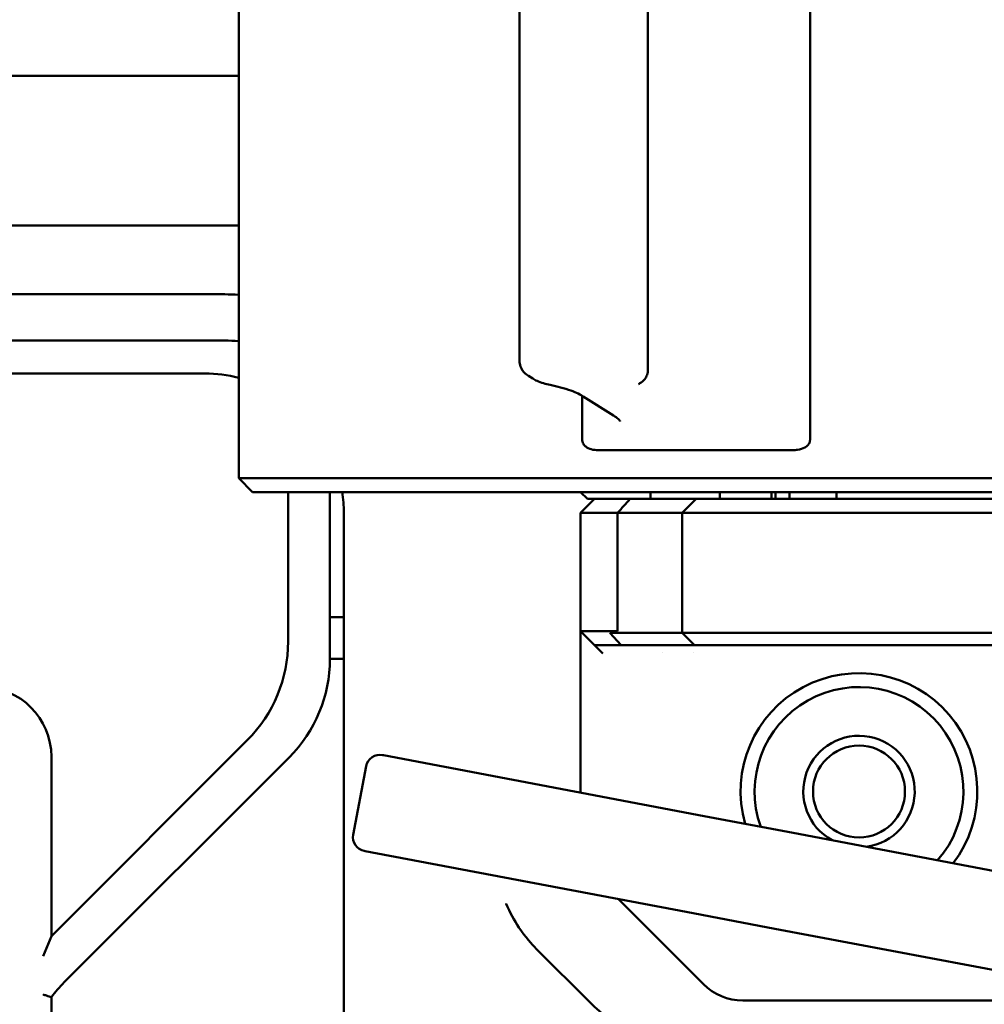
# Model space of a CAD drawing. Header units: millimetres. Extents: x 0 to 14369, y -869 to 2970.
# Tile 204 of 256: x 1319 to 1353, y 2356 to 2391. Entities that reach past the tile are written whole.
import ezdxf

# ---------------------------------------------------------------- set-up
doc = ezdxf.new("R2010")
doc.units = ezdxf.units.MM
doc.header["$LTSCALE"] = 10
doc.layers.add('Bemaßung (ISO)', color=7, linetype='Continuous', lineweight=25)
doc.layers.add('Sichtbar (ISO)', color=7, linetype='Continuous', lineweight=50)
doc.styles.add('Notiztext (DIN)', font='isocpeur.ttf')
doc.dimstyles.new('Standard (DIN)', dxfattribs={"dimscale": 10, "dimtxt": 3.5, "dimasz": 2.5, "dimexe": 3.175, "dimexo": 0.8, "dimgap": 0.8, "dimtad": 1, "dimrnd": 1e-08, "dimzin": 0, "dimtxsty": 'Notiztext (DIN)', "dimcen": 0.09, "dimdle": 10, "dimclrd": 256, "dimclre": 256, "dimclrt": 256, "dimadec": 0, "dimazin": 0, "dimtfac": 1, "dimtmove": 0, "dimatfit": 3, "dimfxl": 1, "dimtolj": 1, "dimtzin": 0, "dimlwd": -1, "dimlwe": -1, "dimarcsym": 0})

# ---------------------------------------------------------------- blocks, each defined once
blk = doc.blocks.new('*D13')
at = {"layer": 'Bemaßung (ISO)', "transparency": 16777216}
for p, q in [((1297.655, 2633.514), (1541.405, 2633.514)), ((1509.655, 1658.514), (1509.655, 2608.514)), ((1293.805, 1633.514), (1541.405, 1633.514))]:
    blk.add_line(p, q, dxfattribs=at)
for points in [[(1505.488, 2608.514), (1513.821, 2608.514), (1509.655, 2633.514)], [(1505.488, 1658.514), (1513.821, 1658.514), (1509.655, 1633.514)]]:
    blk.add_solid(points, dxfattribs=at)
at = {"layer": 'Defpoints', "color": 0, "transparency": 16777216}
for p in [(1289.655, 2633.514), (1509.655, 2633.514), (1285.805, 1633.514)]:
    blk.add_point(p, dxfattribs=at)
at = {"layer": 'Bemaßung (ISO)', "transparency": 16777216, "insert": (1459.655, 2060.889), "char_height": 35, "attachment_point": 1, "rotation": 90, "style": 'Notiztext (DIN)'}
blk.add_mtext('\\A1;1000,00', dxfattribs=at)
blk = doc.blocks.new('*D16')
at = {"layer": 'Bemaßung (ISO)', "transparency": 16777216}
for p, q in [((1319.754, 2563.113), (1623.504, 2563.113)), ((1591.754, 1734.915), (1591.754, 2538.113)), ((1319.754, 1709.915), (1623.504, 1709.915))]:
    blk.add_line(p, q, dxfattribs=at)
for points in [[(1587.587, 2538.113), (1595.921, 2538.113), (1591.754, 2563.113)], [(1587.587, 1734.915), (1595.921, 1734.915), (1591.754, 1709.915)]]:
    blk.add_solid(points, dxfattribs=at)
at = {"layer": 'Defpoints', "color": 0, "transparency": 16777216}
for p in [(1311.754, 2563.113), (1591.754, 2563.113), (1311.754, 1709.915)]:
    blk.add_point(p, dxfattribs=at)
at = {"layer": 'Bemaßung (ISO)', "transparency": 16777216, "insert": (1541.754, 2072.639), "char_height": 35, "attachment_point": 1, "rotation": 90, "style": 'Notiztext (DIN)'}
blk.add_mtext('\\A1;853,20', dxfattribs=at)

msp = doc.modelspace()

# ---------------------------------------------------------------- linework, layer by layer
at = {"layer": 'Sichtbar (ISO)'}
for p, q in [((1326.382, 2398.764), (1326.382, 2374.764)), ((1346.896, 2397.391), (1346.896, 2376.137)), ((1341.078, 2378.651), (1341.078, 2394.877)), ((1336.466, 2378.957), (1336.466, 2394.57)), ((1264.509, 2389.202), (1326.382, 2389.202)), ((1326.382, 2383.826), (1264.509, 2383.826)), ((1325.881, 2381.36), (1260.154, 2381.36)), ((1211.704, 2379.7), (1325.881, 2379.7)), ((1341.077, 2378.651), (1341.077, 2378.651)), ((1212.304, 2378.514), (1325.171, 2378.514)), ((1336.789, 2378.432), (1336.943, 2378.334)), ((1338.718, 2377.762), (1338.718, 2377.762)), ((1338.718, 2377.719), (1338.718, 2376.137)), ((1338.755, 2377.696), (1339.838, 2377.009)), ((1327.025, 2374.764), (1326.382, 2374.764)), ((1326.882, 2374.264), (1326.382, 2374.764)), ((1381.821, 2374.764), (1327.025, 2374.764)), ((1327.418, 2374.264), (1326.882, 2374.264)), ((1381.698, 2374.264), (1327.418, 2374.264)), ((1328.155, 2374.264), (1328.155, 2368.896)), ((1328.155, 2368.896), (1328.155, 2374.264)), ((1329.655, 2368.274), (1329.655, 2374.264)), ((1329.655, 2374.264), (1329.655, 2368.274)), ((1338.905, 2374.014), (1338.655, 2374.264)), ((1341.164, 2374.264), (1341.164, 2374.014)), ((1343.655, 2374.264), (1343.655, 2374.014)), ((1345.508, 2374.264), (1345.508, 2374.014)), ((1345.655, 2374.264), (1345.655, 2374.014)), ((1346.155, 2374.014), (1346.155, 2374.264)), ((1347.847, 2374.014), (1347.847, 2374.264)), ((1339.155, 2374.014), (1338.655, 2373.514)), ((1338.905, 2374.014), (1339.155, 2374.014)), ((1340.433, 2374.014), (1339.155, 2374.014)), ((1340.433, 2374.014), (1342.803, 2374.014)), ((1342.803, 2374.014), (1342.303, 2373.514)), ((1343.9, 2374.014), (1342.803, 2374.014)), ((1382.092, 2374.014), (1343.9, 2374.014)), ((1330.155, 2373.518), (1330.155, 2231.198)), ((1339.987, 2373.514), (1338.655, 2373.514)), ((1338.655, 2373.514), (1338.655, 2369.264)), ((1339.987, 2373.514), (1339.987, 2369.264)), ((1339.987, 2373.514), (1342.303, 2373.514)), ((1343.619, 2373.514), (1342.303, 2373.514)), ((1342.303, 2369.214), (1342.303, 2373.514)), ((1382.071, 2373.514), (1343.619, 2373.514)), ((1330.155, 2369.774), (1329.655, 2369.774)), ((1329.655, 2369.774), (1330.155, 2369.774)), ((1339.155, 2368.764), (1338.655, 2369.264)), ((1339.987, 2369.264), (1338.655, 2369.264)), ((1338.655, 2363.474), (1338.655, 2369.264)), ((1339.704, 2369.214), (1340.11, 2368.764)), ((1342.303, 2369.214), (1339.704, 2369.214)), ((1342.303, 2369.214), (1343.619, 2369.214)), ((1342.753, 2368.764), (1342.303, 2369.214)), ((1343.619, 2369.214), (1382.071, 2369.214)), ((1340.11, 2368.764), (1339.155, 2368.764)), ((1339.155, 2368.764), (1339.455, 2368.464)), ((1342.753, 2368.764), (1340.11, 2368.764)), ((1342.753, 2368.764), (1343.872, 2368.764)), ((1343.872, 2368.764), (1382.09, 2368.764)), ((1341.602, 2368.502), (1341.602, 2368.502)), ((1342.712, 2368.502), (1342.712, 2368.502)), ((1329.655, 2368.274), (1330.155, 2368.274)), ((1330.155, 2368.274), (1329.655, 2368.274)), ((1326.69, 2365.36), (1319.655, 2358.325)), ((1319.655, 2358.325), (1326.69, 2365.36)), ((1319.655, 2358.325), (1319.655, 2364.764)), ((1319.655, 2364.764), (1319.655, 2358.325)), ((1320.119, 2356.668), (1328.19, 2364.739)), ((1328.19, 2364.739), (1320.119, 2356.668)), ((1331.543, 2364.821), (1331.577, 2364.814)), ((1331.577, 2364.814), (1343.101, 2362.633)), ((1330.494, 2361.966), (1330.959, 2364.423)), ((1343.101, 2362.633), (1346.285, 2362.03)), ((1358.169, 2359.779), (1346.285, 2362.03)), ((1330.926, 2361.375), (1330.892, 2361.382)), ((1342.449, 2359.194), (1330.926, 2361.375)), ((1343.069, 2356.6), (1340.014, 2359.655)), ((1345.634, 2358.591), (1342.449, 2359.194)), ((1345.634, 2358.591), (1357.518, 2356.341)), ((1319.655, 2358.325), (1319.355, 2357.6)), ((1319.655, 2358.325), (1319.355, 2357.6)), ((1337.066, 2357.874), (1339.01, 2355.93)), ((1319.655, 2319.896), (1319.655, 2356.132)), ((1319.655, 2356.132), (1319.655, 2319.896)), ((1359.244, 2356.014), (1344.483, 2356.014))]:
    msp.add_line(p, q, dxfattribs=at)
msp.add_circle((1348.655, 2363.514), 1.65, dxfattribs=at)
for centre, radius, start, end in [((1323.155, 2368.896), 5, 315, 0), ((1323.155, 2368.896), 5, 315, 0), ((1324.655, 2368.274), 5, 315, 0), ((1324.655, 2368.274), 5, 315, 0), ((1348.655, 2363.514), 4.25, 322.7356, 195.8215), ((1317.155, 2364.764), 2.5, 0, 90), ((1317.155, 2364.764), 2.5, 0, 90), ((1348.655, 2363.514), 3.75, 318.8508, 199.7063), ((1348.655, 2363.514), 2, 277.5475, 241.0096), ((1331.45, 2364.33), 0.5, 79.2785, 169.2785), ((1330.985, 2361.873), 0.5, 169.2785, 259.2785), ((1323.655, 2353.132), 5, 135, 143.1301), ((1323.655, 2353.132), 5, 135, 143.1301), ((1344.483, 2358.014), 2, 225, 270)]:
    msp.add_arc(centre, radius, start, end, dxfattribs=at)
for centre, major_axis, ratio, start_param, end_param in [((1325.148, 2373.495), (2.583, 4.312), 0.99484, 0.29301, 0.537423), ((1337.21, 2378.756), (-0.268, -0.422), 0.769751, 0.000023, 0.000049), ((1337.664, 2378.596), (-0.093, -0.491), 0.085634, 0.000014, 0.000095), ((1339.023, 2378.118), (-0.268, -0.422), 0.769751, 6.283108, 6.283176), ((1325.148, 2373.495), (2.583, 4.312), 0.99484, 5.254374, 5.403653), ((1332.77, 2365.886), (15.232, 16.859), 0.011961, 5.192704, 5.22625)]:
    msp.add_ellipse(centre, major_axis=major_axis, ratio=ratio, start_param=start_param, end_param=end_param, dxfattribs=at)
for points in [[(1325.881, 2381.36), (1326.049, 2381.359), (1326.216, 2381.353), (1326.382, 2381.34)], [(1326.382, 2379.676), (1326.216, 2379.692), (1326.049, 2379.7), (1325.881, 2379.7)], [(1339.987, 2369.264), (1339.941, 2369.25), (1339.848, 2369.228), (1339.752, 2369.217), (1339.704, 2369.214)]]:
    msp.add_open_spline(points, degree=3, dxfattribs=at)
for points, knots in [([(1336.789, 2378.432), (1336.735, 2378.466), (1336.683, 2378.505), (1336.603, 2378.588), (1336.571, 2378.628), (1336.51, 2378.732), (1336.485, 2378.801), (1336.469, 2378.899), (1336.466, 2378.928), (1336.466, 2378.957)], [0.00000243, 0.00000243, 0.00000243, 0.00000243, 0.02271244, 0.02271244, 0.03942964, 0.03942964, 0.06174954, 0.06174954, 0.07074598, 0.07074598, 0.07074598, 0.07074598]), ([(1341.078, 2378.651), (1341.078, 2378.59), (1341.067, 2378.528), (1341.027, 2378.415), (1340.998, 2378.362), (1340.925, 2378.268), (1340.881, 2378.227), (1340.802, 2378.173), (1340.769, 2378.155), (1340.735, 2378.14)], [0, 0, 0, 0, 0.01893103, 0.01893103, 0.03739612, 0.03739612, 0.05607161, 0.05607161, 0.06830156, 0.06830156, 0.06830156, 0.06830156]), ([(1337.57, 2378.105), (1337.486, 2378.121), (1337.4, 2378.143), (1337.24, 2378.192), (1337.163, 2378.221), (1337.04, 2378.278), (1336.99, 2378.304), (1336.943, 2378.334)], [0, 0, 0, 0, 0.02584607, 0.02584607, 0.05172256, 0.05172256, 0.07150349, 0.07150349, 0.07150349, 0.07150349]), ([(1338.755, 2377.696), (1338.709, 2377.726), (1338.647, 2377.76), (1338.496, 2377.831), (1338.405, 2377.869), (1338.192, 2377.947), (1338.067, 2377.986), (1337.818, 2378.053), (1337.693, 2378.082), (1337.57, 2378.105)], [0, 0, 0, 0, 0.0333102, 0.0333102, 0.0694866, 0.0694866, 0.1104317, 0.1104317, 0.1481565, 0.1481565, 0.1481565, 0.1481565]), ([(1340.079, 2376.812), (1340.079, 2376.812), (1340.077, 2376.815), (1340.063, 2376.833), (1340.04, 2376.858), (1339.964, 2376.923), (1339.907, 2376.965), (1339.838, 2377.009)], [0.05193406, 0.05193406, 0.05193406, 0.05193406, 0.06841478, 0.06841478, 0.1067593, 0.1067593, 0.15089718, 0.15089718, 0.15089718, 0.15089718]), ([(1338.718, 2376.137), (1338.718, 2376.117), (1338.72, 2376.097), (1338.73, 2376.045), (1338.742, 2376.015), (1338.781, 2375.949), (1338.812, 2375.918), (1338.897, 2375.851), (1338.965, 2375.819), (1339.119, 2375.776), (1339.205, 2375.765), (1339.295, 2375.765)], [-0.1538788, -0.1538788, -0.1538788, -0.1538788, -0.1447764, -0.1447764, -0.1292115, -0.1292115, -0.1063998, -0.1063998, -0.0690731, -0.0690731, -0.032353, -0.032353, -0.032353, -0.032353]), ([(1346.266, 2375.765), (1346.33, 2375.765), (1346.392, 2375.77), (1346.549, 2375.794), (1346.635, 2375.822), (1346.746, 2375.882), (1346.786, 2375.91), (1346.841, 2375.971), (1346.86, 2375.998), (1346.885, 2376.057), (1346.893, 2376.086), (1346.895, 2376.123), (1346.896, 2376.13), (1346.896, 2376.137)], [-0.6258642, -0.6258642, -0.6258642, -0.6258642, -0.6016102, -0.6016102, -0.5613385, -0.5613385, -0.5370779, -0.5370779, -0.5208091, -0.5208091, -0.5062428, -0.5062428, -0.5030263, -0.5030263, -0.5030263, -0.5030263]), ([(1339.295, 2375.765), (1340.419, 2375.764), (1341.559, 2375.764), (1343.861, 2375.764), (1345.048, 2375.764), (1346.266, 2375.765)], [10.6872176, 10.6872176, 10.6872176, 10.6872176, 11.1087512, 11.1087512, 11.5302861, 11.5302861, 11.5302861, 11.5302861]), ([(1341.096, 2368.764), (1341.265, 2368.764), (1341.438, 2368.764), (1341.704, 2368.764), (1341.793, 2368.764), (1341.971, 2368.764), (1342.064, 2368.764), (1342.155, 2368.764)], [-0.1110484, -0.1110484, -0.1110484, -0.1110484, -0.0549257, -0.0549257, -0.0272351, -0.0272351, -0.0000015, -0.0000015, -0.0000015, -0.0000015]), ([(1342.155, 2368.764), (1342.201, 2368.764), (1342.246, 2368.764), (1342.336, 2368.764), (1342.382, 2368.764), (1342.517, 2368.764), (1342.605, 2368.764), (1342.871, 2368.764), (1343.045, 2368.764), (1343.213, 2368.764)], [-0.1082148, -0.1082148, -0.1082148, -0.1082148, -0.0944595, -0.0944595, -0.0809329, -0.0809329, -0.0541999, -0.0541999, -0.0000068, -0.0000068, -0.0000068, -0.0000068]), ([(1335.983, 2359.493), (1335.985, 2359.489), (1335.987, 2359.485), (1336.113, 2359.184), (1336.266, 2358.899), (1336.676, 2358.285), (1336.906, 2358.034), (1337.066, 2357.874)], [-0.121606, -0.121606, -0.121606, -0.121606, -0.1208596, -0.1208596, -0.0679904, -0.0679904, -0.0000087, -0.0000087, -0.0000087, -0.0000087]), ([(1319.655, 2356.132), (1319.655, 2356.132), (1319.648, 2356.134), (1319.622, 2356.143), (1319.601, 2356.15), (1319.547, 2356.168), (1319.513, 2356.179), (1319.439, 2356.203), (1319.398, 2356.217), (1319.356, 2356.23), (1319.356, 2356.23), (1319.355, 2356.231)], [0.04829863, 0.04829863, 0.04829863, 0.04829863, 0.05921694, 0.05921694, 0.07112581, 0.07112581, 0.08370146, 0.08370146, 0.09660362, 0.09660362, 0.09686173, 0.09686173, 0.09686173, 0.09686173]), ([(1319.355, 2356.231), (1319.356, 2356.23), (1319.356, 2356.23), (1319.398, 2356.217), (1319.439, 2356.203), (1319.513, 2356.179), (1319.547, 2356.168), (1319.601, 2356.15), (1319.622, 2356.143), (1319.648, 2356.134), (1319.655, 2356.132), (1319.655, 2356.132)], [-0.09686173, -0.09686173, -0.09686173, -0.09686173, -0.09660362, -0.09660362, -0.08370146, -0.08370146, -0.07112581, -0.07112581, -0.05921694, -0.05921694, -0.04829863, -0.04829863, -0.04829863, -0.04829863]), ([(1339.01, 2355.93), (1339.193, 2355.746), (1339.442, 2355.526), (1340.001, 2355.153), (1340.248, 2355.016), (1340.545, 2354.883), (1340.587, 2354.865), (1340.629, 2354.847)], [-0.2006099, -0.2006099, -0.2006099, -0.2006099, -0.0841437, -0.0841437, 0, 0, 0.0136769, 0.0136769, 0.0136769, 0.0136769])]:
    msp.add_open_spline(points, degree=3, knots=knots, dxfattribs=at)

# ---------------------------------------------------------------- dimensions: what is measured, and where the dimension line sits
at = {"layer": 'Bemaßung (ISO)'}
for base, p1, p2, picture, middle in [((1509.655, 2633.514), (1285.805, 1633.514), (1289.655, 2633.514), '*D13', (1509.655, 2133.514)), ((1591.754, 2563.113), (1311.754, 1709.915), (1311.754, 2563.113), '*D16', (1591.754, 2136.514))]:
    dim = msp.add_linear_dim(base=base, p1=p1, p2=p2, angle=90, dimstyle='Standard (DIN)', override={"dimgap": 0.8, "dimdec": 2, "dimtol": 0, "dimlim": 0, "dimtp": 0, "dimtm": 0, "dimtdec": 2, "dimtofl": 0, "dimatfit": 1}, dxfattribs=at)
    dim.commit()
    dim.dimension.update_dxf_attribs({"geometry": picture, "text_midpoint": middle, "dimtype": 160})

doc.saveas('drawing.dxf')
